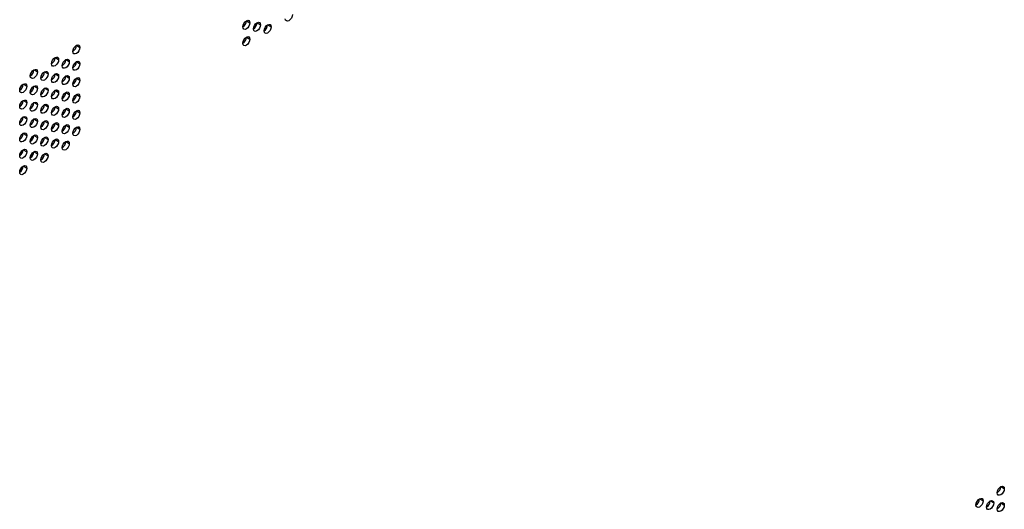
# Model space of a CAD drawing. Header units: millimetres. Extents: x 0 to 1118, y 0 to 864.
# Tile 219 of 256: x 955 to 979, y 672 to 684. Entities that reach past the tile are written whole.
import ezdxf

# ---------------------------------------------------------------- set-up
doc = ezdxf.new("R2010")
doc.units = ezdxf.units.MM

msp = doc.modelspace()

# ---------------------------------------------------------------- linework, layer by layer
at = {"color": 7, "linetype": 'Continuous', "lineweight": 25}
for p, q in [((960.2488, 683.6838), (960.3372, 683.6327)), ((960.5139, 683.6327), (960.6023, 683.5817)), ((960.7791, 683.5816), (960.8675, 683.5306)), ((960.2488, 683.2755), (960.3372, 683.2245)), ((956.0061, 683.0717), (956.0945, 683.0207)), ((955.4758, 682.7656), (955.5642, 682.7146)), ((955.741, 682.7145), (955.8294, 682.6635)), ((955.9527, 682.6119), (955.9882, 682.5914)), ((955.9528, 682.6121), (955.9882, 682.5916)), ((956.0061, 682.6635), (956.0945, 682.6125)), ((954.9455, 682.4594), (955.0339, 682.4084)), ((955.2106, 682.4084), (955.299, 682.3574)), ((955.4758, 682.3573), (955.5642, 682.3063)), ((955.741, 682.3063), (955.8294, 682.2552)), ((956.0061, 682.2552), (956.0945, 682.2042)), ((954.6803, 682.1022), (954.7687, 682.0512)), ((954.9455, 682.0512), (955.0339, 682.0001)), ((955.2106, 682.0001), (955.299, 681.9491)), ((955.4758, 681.9491), (955.5642, 681.898)), ((955.741, 681.898), (955.8294, 681.847)), ((954.6803, 681.694), (954.7687, 681.6429)), ((954.9455, 681.6429), (955.0339, 681.5919)), ((956.0061, 681.8469), (956.0945, 681.7959)), ((955.2106, 681.5918), (955.299, 681.5408)), ((955.4758, 681.5408), (955.5642, 681.4898)), ((955.741, 681.4897), (955.8294, 681.4387)), ((956.0061, 681.4387), (956.0945, 681.3876)), ((954.6803, 681.2857), (954.7687, 681.2347)), ((954.9455, 681.2346), (955.0339, 681.1836)), ((955.2106, 681.1836), (955.299, 681.1325)), ((955.4758, 681.1325), (955.5642, 681.0815)), ((955.741, 681.0815), (955.8294, 681.0304)), ((956.0061, 681.0304), (956.0945, 680.9794)), ((954.6803, 680.8774), (954.7687, 680.8264)), ((954.9455, 680.8264), (955.0339, 680.7753)), ((955.2106, 680.7753), (955.299, 680.7243)), ((955.4758, 680.7242), (955.5642, 680.6732)), ((955.741, 680.6732), (955.8294, 680.6222)), ((954.6803, 680.4691), (954.7687, 680.4181)), ((954.9455, 680.4181), (955.0339, 680.3671)), ((955.2106, 680.367), (955.299, 680.316)), ((954.6803, 680.0609), (954.7687, 680.0099)), ((979.0755, 672.0706), (979.1639, 672.0196)), ((978.5452, 671.7645), (978.6336, 671.7134)), ((978.8103, 671.7134), (978.8987, 671.6624)), ((979.0755, 671.6623), (979.1639, 671.6113))]:
    msp.add_line(p, q, dxfattribs=at)
at = {"color": 7, "linetype": 'Continuous', "lineweight": 25, "flags": 128}
for points in [[(960.1604, 683.5307), (960.1671, 683.5736), (960.1863, 683.6178), (960.215, 683.6565), (960.2488, 683.6838), (960.2826, 683.6955), (960.3113, 683.69), (960.3304, 683.6679), (960.3372, 683.6327)], [(960.3372, 683.6327), (960.3304, 683.5898), (960.3113, 683.5456), (960.2826, 683.5069), (960.2488, 683.4796), (960.215, 683.4679), (960.1863, 683.4735), (960.1671, 683.4955), (960.1604, 683.5307)], [(960.4256, 683.4796), (960.4323, 683.5226), (960.4514, 683.5667), (960.4801, 683.6054), (960.5139, 683.6327), (960.5478, 683.6445), (960.5764, 683.6389), (960.5956, 683.6168), (960.6023, 683.5817)], [(960.6907, 683.4286), (960.6974, 683.4715), (960.7166, 683.5157), (960.7453, 683.5544), (960.7791, 683.5817), (960.8129, 683.5934), (960.8416, 683.5878), (960.8608, 683.5658), (960.8675, 683.5306)], [(961.3978, 683.8368), (961.3911, 683.7938), (961.3719, 683.7496), (961.3433, 683.711), (961.3094, 683.6837), (961.2756, 683.6719), (961.2469, 683.6775), (961.2278, 683.6995), (961.221, 683.7347)], [(960.6023, 683.5817), (960.5956, 683.5387), (960.5764, 683.4946), (960.5478, 683.4559), (960.5139, 683.4286), (960.4801, 683.4168), (960.4514, 683.4224), (960.4323, 683.4444), (960.4256, 683.4796)], [(960.8675, 683.5306), (960.8608, 683.4877), (960.8416, 683.4435), (960.8129, 683.4048), (960.7791, 683.3775), (960.7453, 683.3658), (960.7166, 683.3713), (960.6974, 683.3934), (960.6907, 683.4286)], [(960.1604, 683.1224), (960.1671, 683.1654), (960.1863, 683.2095), (960.215, 683.2482), (960.2488, 683.2755), (960.2826, 683.2873), (960.3113, 683.2817), (960.3304, 683.2596), (960.3372, 683.2245)], [(960.3372, 683.2245), (960.3304, 683.1815), (960.3113, 683.1373), (960.2826, 683.0987), (960.2488, 683.0714), (960.215, 683.0596), (960.1863, 683.0652), (960.1671, 683.0872), (960.1604, 683.1224)], [(955.9177, 682.9187), (955.9245, 682.9616), (955.9436, 683.0058), (955.9723, 683.0445), (956.0061, 683.0718), (956.04, 683.0835), (956.0686, 683.0779), (956.0878, 683.0559), (956.0945, 683.0207)], [(956.0945, 683.0207), (956.0878, 682.9778), (956.0686, 682.9336), (956.04, 682.8949), (956.0061, 682.8676), (955.9723, 682.8559), (955.9436, 682.8614), (955.9245, 682.8835), (955.9177, 682.9187)], [(955.3874, 682.6125), (955.3941, 682.6555), (955.4133, 682.6996), (955.442, 682.7383), (955.4758, 682.7656), (955.5096, 682.7774), (955.5383, 682.7718), (955.5575, 682.7497), (955.5642, 682.7146)], [(955.5642, 682.7146), (955.5575, 682.6716), (955.5383, 682.6275), (955.5096, 682.5888), (955.4758, 682.5615), (955.442, 682.5497), (955.4133, 682.5553), (955.3941, 682.5773), (955.3874, 682.6125)], [(955.6526, 682.5615), (955.6593, 682.6044), (955.6785, 682.6486), (955.7071, 682.6873), (955.741, 682.7146), (955.7748, 682.7263), (955.8035, 682.7207), (955.8226, 682.6987), (955.8294, 682.6635)], [(955.8294, 682.6635), (955.8226, 682.6206), (955.8035, 682.5764), (955.7748, 682.5377), (955.741, 682.5104), (955.7071, 682.4987), (955.6785, 682.5042), (955.6593, 682.5263), (955.6526, 682.5615)], [(955.9177, 682.5104), (955.9245, 682.5533), (955.9436, 682.5975), (955.9723, 682.6362), (956.0061, 682.6635), (956.04, 682.6753), (956.0686, 682.6697), (956.0878, 682.6476), (956.0945, 682.6125)], [(956.0945, 682.6125), (956.0878, 682.5695), (956.0686, 682.5253), (956.04, 682.4867), (956.0061, 682.4594), (955.9723, 682.4476), (955.9436, 682.4532), (955.9245, 682.4752), (955.9177, 682.5104)], [(954.8571, 682.3064), (954.8638, 682.3493), (954.883, 682.3935), (954.9117, 682.4322), (954.9455, 682.4595), (954.9793, 682.4712), (955.008, 682.4656), (955.0271, 682.4436), (955.0339, 682.4084)], [(955.0339, 682.4084), (955.0271, 682.3655), (955.008, 682.3213), (954.9793, 682.2826), (954.9455, 682.2553), (954.9117, 682.2436), (954.883, 682.2491), (954.8638, 682.2712), (954.8571, 682.3064)], [(955.1223, 682.2553), (955.129, 682.2982), (955.1481, 682.3424), (955.1768, 682.3811), (955.2106, 682.4084), (955.2445, 682.4202), (955.2731, 682.4146), (955.2923, 682.3925), (955.299, 682.3574)], [(955.3874, 682.2042), (955.3941, 682.2472), (955.4133, 682.2914), (955.442, 682.33), (955.4758, 682.3573), (955.5096, 682.3691), (955.5383, 682.3635), (955.5575, 682.3415), (955.5642, 682.3063)], [(955.299, 682.3574), (955.2923, 682.3144), (955.2731, 682.2702), (955.2445, 682.2316), (955.2106, 682.2043), (955.1768, 682.1925), (955.1481, 682.1981), (955.129, 682.2201), (955.1223, 682.2553)], [(955.5642, 682.3063), (955.5575, 682.2634), (955.5383, 682.2192), (955.5096, 682.1805), (955.4758, 682.1532), (955.442, 682.1414), (955.4133, 682.147), (955.3941, 682.1691), (955.3874, 682.2042)], [(955.6526, 682.1532), (955.6593, 682.1961), (955.6785, 682.2403), (955.7071, 682.279), (955.741, 682.3063), (955.7748, 682.318), (955.8035, 682.3125), (955.8226, 682.2904), (955.8294, 682.2552)], [(955.8294, 682.2552), (955.8226, 682.2123), (955.8035, 682.1681), (955.7748, 682.1294), (955.741, 682.1021), (955.7071, 682.0904), (955.6785, 682.096), (955.6593, 682.118), (955.6526, 682.1532)], [(955.9177, 682.1021), (955.9245, 682.1451), (955.9436, 682.1892), (955.9723, 682.2279), (956.0061, 682.2552), (956.04, 682.267), (956.0686, 682.2614), (956.0878, 682.2394), (956.0945, 682.2042)], [(956.0945, 682.2042), (956.0878, 682.1612), (956.0686, 682.1171), (956.04, 682.0784), (956.0061, 682.0511), (955.9723, 682.0393), (955.9436, 682.0449), (955.9245, 682.067), (955.9177, 682.1021)], [(954.5919, 681.9492), (954.5986, 681.9921), (954.6178, 682.0363), (954.6465, 682.0749), (954.6803, 682.1022), (954.7141, 682.114), (954.7428, 682.1084), (954.762, 682.0864), (954.7687, 682.0512)], [(954.7687, 682.0512), (954.762, 682.0083), (954.7428, 681.9641), (954.7141, 681.9254), (954.6803, 681.8981), (954.6465, 681.8864), (954.6178, 681.8919), (954.5986, 681.914), (954.5919, 681.9492)], [(954.8571, 681.8981), (954.8638, 681.941), (954.883, 681.9852), (954.9117, 682.0239), (954.9455, 682.0512), (954.9793, 682.0629), (955.008, 682.0574), (955.0271, 682.0353), (955.0339, 682.0001)], [(955.0339, 682.0001), (955.0271, 681.9572), (955.008, 681.913), (954.9793, 681.8743), (954.9455, 681.8471), (954.9117, 681.8353), (954.883, 681.8409), (954.8638, 681.8629), (954.8571, 681.8981)], [(955.1223, 681.847), (955.129, 681.89), (955.1481, 681.9342), (955.1768, 681.9728), (955.2106, 682.0001), (955.2445, 682.0119), (955.2731, 682.0063), (955.2923, 681.9843), (955.299, 681.9491)], [(955.299, 681.9491), (955.2923, 681.9061), (955.2731, 681.862), (955.2445, 681.8233), (955.2106, 681.796), (955.1768, 681.7842), (955.1481, 681.7898), (955.129, 681.8119), (955.1223, 681.847)], [(955.3874, 681.796), (955.3941, 681.8389), (955.4133, 681.8831), (955.442, 681.9218), (955.4758, 681.9491), (955.5096, 681.9608), (955.5383, 681.9553), (955.5575, 681.9332), (955.5642, 681.898)], [(955.5642, 681.898), (955.5575, 681.8551), (955.5383, 681.8109), (955.5096, 681.7722), (955.4758, 681.7449), (955.442, 681.7332), (955.4133, 681.7387), (955.3941, 681.7608), (955.3874, 681.796)], [(955.6526, 681.7449), (955.6593, 681.7879), (955.6785, 681.832), (955.7071, 681.8707), (955.741, 681.898), (955.7748, 681.9098), (955.8035, 681.9042), (955.8226, 681.8821), (955.8294, 681.847)], [(954.5919, 681.5409), (954.5986, 681.5838), (954.6178, 681.628), (954.6465, 681.6667), (954.6803, 681.694), (954.7141, 681.7057), (954.7428, 681.7002), (954.762, 681.6781), (954.7687, 681.6429)], [(954.7687, 681.6429), (954.762, 681.6), (954.7428, 681.5558), (954.7141, 681.5171), (954.6803, 681.4898), (954.6465, 681.4781), (954.6178, 681.4837), (954.5986, 681.5057), (954.5919, 681.5409)], [(954.8571, 681.4898), (954.8638, 681.5328), (954.883, 681.5769), (954.9117, 681.6156), (954.9455, 681.6429), (954.9793, 681.6547), (955.008, 681.6491), (955.0271, 681.6271), (955.0339, 681.5919)], [(955.8294, 681.847), (955.8226, 681.804), (955.8035, 681.7599), (955.7748, 681.7212), (955.741, 681.6939), (955.7071, 681.6821), (955.6785, 681.6877), (955.6593, 681.7097), (955.6526, 681.7449)], [(955.9177, 681.6939), (955.9245, 681.7368), (955.9436, 681.781), (955.9723, 681.8197), (956.0061, 681.847), (956.04, 681.8587), (956.0686, 681.8531), (956.0878, 681.8311), (956.0945, 681.7959)], [(956.0945, 681.7959), (956.0878, 681.753), (956.0686, 681.7088), (956.04, 681.6701), (956.0061, 681.6428), (955.9723, 681.6311), (955.9436, 681.6366), (955.9245, 681.6587), (955.9177, 681.6939)], [(955.0339, 681.5919), (955.0271, 681.5489), (955.008, 681.5048), (954.9793, 681.4661), (954.9455, 681.4388), (954.9117, 681.427), (954.883, 681.4326), (954.8638, 681.4546), (954.8571, 681.4898)], [(955.1223, 681.4388), (955.129, 681.4817), (955.1481, 681.5259), (955.1768, 681.5646), (955.2106, 681.5919), (955.2445, 681.6036), (955.2731, 681.598), (955.2923, 681.576), (955.299, 681.5408)], [(955.299, 681.5408), (955.2923, 681.4979), (955.2731, 681.4537), (955.2445, 681.415), (955.2106, 681.3877), (955.1768, 681.376), (955.1481, 681.3815), (955.129, 681.4036), (955.1223, 681.4388)], [(955.3874, 681.3877), (955.3941, 681.4306), (955.4133, 681.4748), (955.442, 681.5135), (955.4758, 681.5408), (955.5096, 681.5526), (955.5383, 681.547), (955.5575, 681.5249), (955.5642, 681.4898)], [(955.5642, 681.4898), (955.5575, 681.4468), (955.5383, 681.4026), (955.5096, 681.364), (955.4758, 681.3367), (955.442, 681.3249), (955.4133, 681.3305), (955.3941, 681.3525), (955.3874, 681.3877)], [(955.6526, 681.3366), (955.6593, 681.3796), (955.6785, 681.4238), (955.7071, 681.4624), (955.741, 681.4897), (955.7748, 681.5015), (955.8035, 681.4959), (955.8226, 681.4739), (955.8294, 681.4387)], [(955.8294, 681.4387), (955.8226, 681.3958), (955.8035, 681.3516), (955.7748, 681.3129), (955.741, 681.2856), (955.7071, 681.2738), (955.6785, 681.2794), (955.6593, 681.3015), (955.6526, 681.3366)], [(955.9177, 681.2856), (955.9245, 681.3285), (955.9436, 681.3727), (955.9723, 681.4114), (956.0061, 681.4387), (956.04, 681.4504), (956.0686, 681.4449), (956.0878, 681.4228), (956.0945, 681.3876)], [(956.0945, 681.3876), (956.0878, 681.3447), (956.0686, 681.3005), (956.04, 681.2618), (956.0061, 681.2345), (955.9723, 681.2228), (955.9436, 681.2284), (955.9245, 681.2504), (955.9177, 681.2856)], [(954.5919, 681.1326), (954.5986, 681.1756), (954.6178, 681.2197), (954.6465, 681.2584), (954.6803, 681.2857), (954.7141, 681.2975), (954.7428, 681.2919), (954.762, 681.2698), (954.7687, 681.2347)], [(954.7687, 681.2347), (954.762, 681.1917), (954.7428, 681.1475), (954.7141, 681.1089), (954.6803, 681.0816), (954.6465, 681.0698), (954.6178, 681.0754), (954.5986, 681.0974), (954.5919, 681.1326)], [(954.8571, 681.0816), (954.8638, 681.1245), (954.883, 681.1687), (954.9117, 681.2074), (954.9455, 681.2346), (954.9793, 681.2464), (955.008, 681.2408), (955.0271, 681.2188), (955.0339, 681.1836)], [(955.0339, 681.1836), (955.0271, 681.1407), (955.008, 681.0965), (954.9793, 681.0578), (954.9455, 681.0305), (954.9117, 681.0188), (954.883, 681.0243), (954.8638, 681.0464), (954.8571, 681.0816)], [(955.1223, 681.0305), (955.129, 681.0734), (955.1481, 681.1176), (955.1768, 681.1563), (955.2106, 681.1836), (955.2445, 681.1953), (955.2731, 681.1898), (955.2923, 681.1677), (955.299, 681.1325)], [(955.3874, 680.9794), (955.3941, 681.0224), (955.4133, 681.0666), (955.442, 681.1052), (955.4758, 681.1325), (955.5096, 681.1443), (955.5383, 681.1387), (955.5575, 681.1167), (955.5642, 681.0815)], [(954.5919, 680.7243), (954.5986, 680.7673), (954.6178, 680.8115), (954.6465, 680.8501), (954.6803, 680.8774), (954.7141, 680.8892), (954.7428, 680.8836), (954.762, 680.8616), (954.7687, 680.8264)], [(955.299, 681.1325), (955.2923, 681.0896), (955.2731, 681.0454), (955.2445, 681.0067), (955.2106, 680.9795), (955.1768, 680.9677), (955.1481, 680.9733), (955.129, 680.9953), (955.1223, 681.0305)], [(955.5642, 681.0815), (955.5575, 681.0385), (955.5383, 680.9944), (955.5096, 680.9557), (955.4758, 680.9284), (955.442, 680.9166), (955.4133, 680.9222), (955.3941, 680.9443), (955.3874, 680.9794)], [(955.6526, 680.9284), (955.6593, 680.9713), (955.6785, 681.0155), (955.7071, 681.0542), (955.741, 681.0815), (955.7748, 681.0932), (955.8035, 681.0877), (955.8226, 681.0656), (955.8294, 681.0304)], [(955.8294, 681.0304), (955.8226, 680.9875), (955.8035, 680.9433), (955.7748, 680.9046), (955.741, 680.8773), (955.7071, 680.8656), (955.6785, 680.8711), (955.6593, 680.8932), (955.6526, 680.9284)], [(955.9177, 680.8773), (955.9245, 680.9203), (955.9436, 680.9644), (955.9723, 681.0031), (956.0061, 681.0304), (956.04, 681.0422), (956.0686, 681.0366), (956.0878, 681.0145), (956.0945, 680.9794)], [(956.0945, 680.9794), (956.0878, 680.9364), (956.0686, 680.8923), (956.04, 680.8536), (956.0061, 680.8263), (955.9723, 680.8145), (955.9436, 680.8201), (955.9245, 680.8421), (955.9177, 680.8773)], [(954.7687, 680.8264), (954.762, 680.7834), (954.7428, 680.7393), (954.7141, 680.7006), (954.6803, 680.6733), (954.6465, 680.6615), (954.6178, 680.6671), (954.5986, 680.6892), (954.5919, 680.7243)], [(954.8571, 680.6733), (954.8638, 680.7162), (954.883, 680.7604), (954.9117, 680.7991), (954.9455, 680.8264), (954.9793, 680.8381), (955.008, 680.8326), (955.0271, 680.8105), (955.0339, 680.7753)], [(955.0339, 680.7753), (955.0271, 680.7324), (955.008, 680.6882), (954.9793, 680.6495), (954.9455, 680.6222), (954.9117, 680.6105), (954.883, 680.6161), (954.8638, 680.6381), (954.8571, 680.6733)], [(955.1223, 680.6222), (955.129, 680.6652), (955.1481, 680.7093), (955.1768, 680.748), (955.2106, 680.7753), (955.2445, 680.7871), (955.2731, 680.7815), (955.2923, 680.7595), (955.299, 680.7243)], [(955.299, 680.7243), (955.2923, 680.6813), (955.2731, 680.6372), (955.2445, 680.5985), (955.2106, 680.5712), (955.1768, 680.5594), (955.1481, 680.565), (955.129, 680.587), (955.1223, 680.6222)], [(955.3874, 680.5712), (955.3941, 680.6141), (955.4133, 680.6583), (955.442, 680.697), (955.4758, 680.7243), (955.5096, 680.736), (955.5383, 680.7304), (955.5575, 680.7084), (955.5642, 680.6732)], [(955.5642, 680.6732), (955.5575, 680.6303), (955.5383, 680.5861), (955.5096, 680.5474), (955.4758, 680.5201), (955.442, 680.5084), (955.4133, 680.5139), (955.3941, 680.536), (955.3874, 680.5712)], [(955.6526, 680.5201), (955.6593, 680.5631), (955.6785, 680.6072), (955.7071, 680.6459), (955.741, 680.6732), (955.7748, 680.685), (955.8035, 680.6794), (955.8226, 680.6573), (955.8294, 680.6222)], [(954.5919, 680.3161), (954.5986, 680.359), (954.6178, 680.4032), (954.6465, 680.4419), (954.6803, 680.4692), (954.7141, 680.4809), (954.7428, 680.4753), (954.762, 680.4533), (954.7687, 680.4181)], [(954.7687, 680.4181), (954.762, 680.3752), (954.7428, 680.331), (954.7141, 680.2923), (954.6803, 680.265), (954.6465, 680.2533), (954.6178, 680.2588), (954.5986, 680.2809), (954.5919, 680.3161)], [(954.8571, 680.265), (954.8638, 680.308), (954.883, 680.3521), (954.9117, 680.3908), (954.9455, 680.4181), (954.9793, 680.4299), (955.008, 680.4243), (955.0271, 680.4022), (955.0339, 680.3671)], [(955.8294, 680.6222), (955.8226, 680.5792), (955.8035, 680.535), (955.7748, 680.4964), (955.741, 680.4691), (955.7071, 680.4573), (955.6785, 680.4629), (955.6593, 680.4849), (955.6526, 680.5201)], [(955.0339, 680.3671), (955.0271, 680.3241), (955.008, 680.2799), (954.9793, 680.2413), (954.9455, 680.214), (954.9117, 680.2022), (954.883, 680.2078), (954.8638, 680.2298), (954.8571, 680.265)], [(955.1223, 680.214), (955.129, 680.2569), (955.1481, 680.3011), (955.1768, 680.3398), (955.2106, 680.367), (955.2445, 680.3788), (955.2731, 680.3732), (955.2923, 680.3512), (955.299, 680.316)], [(955.299, 680.316), (955.2923, 680.2731), (955.2731, 680.2289), (955.2445, 680.1902), (955.2106, 680.1629), (955.1768, 680.1512), (955.1481, 680.1567), (955.129, 680.1788), (955.1223, 680.214)], [(954.5919, 679.9078), (954.5986, 679.9507), (954.6178, 679.9949), (954.6465, 680.0336), (954.6803, 680.0609), (954.7141, 680.0727), (954.7428, 680.0671), (954.762, 680.045), (954.7687, 680.0099)], [(954.7687, 680.0099), (954.762, 679.9669), (954.7428, 679.9227), (954.7141, 679.8841), (954.6803, 679.8568), (954.6465, 679.845), (954.6178, 679.8506), (954.5986, 679.8726), (954.5919, 679.9078)], [(978.9871, 671.9175), (978.9938, 671.9605), (979.013, 672.0047), (979.0417, 672.0433), (979.0755, 672.0706), (979.1093, 672.0824), (979.138, 672.0768), (979.1572, 672.0548), (979.1639, 672.0196)], [(979.1639, 672.0196), (979.1572, 671.9766), (979.138, 671.9325), (979.1093, 671.8938), (979.0755, 671.8665), (979.0417, 671.8547), (979.013, 671.8603), (978.9938, 671.8824), (978.9871, 671.9175)], [(978.4568, 671.6114), (978.4635, 671.6543), (978.4827, 671.6985), (978.5113, 671.7372), (978.5452, 671.7645), (978.579, 671.7762), (978.6077, 671.7707), (978.6268, 671.7486), (978.6336, 671.7134)], [(978.6336, 671.7134), (978.6268, 671.6705), (978.6077, 671.6263), (978.579, 671.5876), (978.5452, 671.5603), (978.5113, 671.5486), (978.4827, 671.5542), (978.4635, 671.5762), (978.4568, 671.6114)], [(978.7219, 671.5603), (978.7287, 671.6033), (978.7478, 671.6474), (978.7765, 671.6861), (978.8103, 671.7134), (978.8442, 671.7252), (978.8728, 671.7196), (978.892, 671.6975), (978.8987, 671.6624)], [(978.8987, 671.6624), (978.892, 671.6194), (978.8728, 671.5753), (978.8442, 671.5366), (978.8103, 671.5093), (978.7765, 671.4975), (978.7478, 671.5031), (978.7287, 671.5251), (978.7219, 671.5603)], [(978.9871, 671.5093), (978.9938, 671.5522), (979.013, 671.5964), (979.0417, 671.6351), (979.0755, 671.6624), (979.1093, 671.6741), (979.138, 671.6685), (979.1572, 671.6465), (979.1639, 671.6113)], [(979.1639, 671.6113), (979.1572, 671.5684), (979.138, 671.5242), (979.1093, 671.4855), (979.0755, 671.4582), (979.0417, 671.4465), (979.013, 671.452), (978.9938, 671.4741), (978.9871, 671.5093)]]:
    msp.add_lwpolyline(points, dxfattribs=at)
at = {"color": 7, "linetype": 'Continuous', "lineweight": 25}
for centre in [(960.0569, 683.6925), (960.322, 683.6414), (960.5872, 683.5904), (960.0569, 683.2842), (955.8142, 683.0805), (955.2839, 682.7743), (955.5491, 682.7233), (955.8142, 682.6722), (954.7536, 682.4682), (955.0187, 682.4171), (955.2839, 682.3661), (955.5491, 682.315), (955.8142, 682.2639), (954.4884, 682.111), (954.7536, 682.0599), (955.0187, 682.0088), (955.2839, 681.9578), (955.5491, 681.9067), (954.4884, 681.7027), (954.7536, 681.6516), (955.8142, 681.8557), (955.0187, 681.6006), (955.2839, 681.5495), (955.5491, 681.4985), (955.8142, 681.4474), (954.4884, 681.2944), (954.7536, 681.2434), (955.0187, 681.1923), (955.2839, 681.1412), (955.5491, 681.0902), (955.8142, 681.0391), (954.4884, 680.8862), (954.7536, 680.8351), (955.0187, 680.784), (955.2839, 680.733), (955.5491, 680.6819), (954.4884, 680.4779), (954.7536, 680.4268), (955.0187, 680.3758), (954.4884, 680.0696), (978.8836, 672.0793), (978.3533, 671.7732), (978.6184, 671.7221), (978.8836, 671.6711)]:
    msp.add_arc(centre, 0.1921, 302.60548, 357.39452, dxfattribs=at)

doc.saveas('drawing.dxf')
